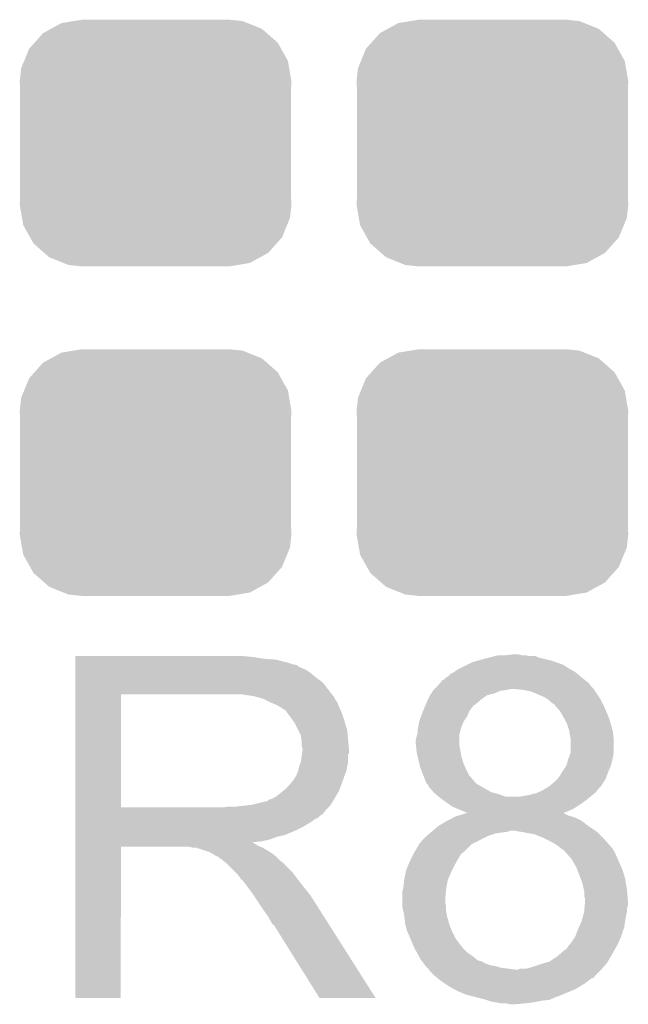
# Model space of a CAD drawing. Extents: x -1.3 to 24.2, y -3.9 to 39.2.
# Tile 41 of 53: x 7.6 to 9.3, y 29.5 to 32.4. Entities that reach past the tile are written whole.
import ezdxf

# ---------------------------------------------------------------- set-up
doc = ezdxf.new("R2010")
doc.units = 0
doc.layers.get('0').update_dxf_attribs({"linetype": 'CONTINUOUS'})
doc.layers.add('SMART_DOF_6_CLICK_V100_GTO', color=14, linetype='CONTINUOUS')
doc.layers.add('SMART_DOF_6_CLICK_V100_GTS', color=12, linetype='CONTINUOUS')

# ---------------------------------------------------------------- blocks, each defined once
blk = doc.blocks.new('CUSTOM_72')
for points in [[(-0.298526, 0.325596), (-0.268438, 0.342124), (0.30335, 0.325596), (0.2622, 0.342124)], [(-0.268438, 0.342124), (-0.233628, 0.347838), (0.2622, 0.342124), (0.247972, 0.347838)], [(-0.233628, 0.347838), (-0.20955, 0.35179), (0.247972, 0.347838), (0.20955, 0.35179)], [(-0.34504, 0.286174), (-0.320744, 0.31339), (0.348152, 0.286174), (0.317222, 0.31339)], [(-0.320744, 0.31339), (-0.298526, 0.325596), (0.317222, 0.31339), (0.30335, 0.325596)], [(-0.360486, 0.26887), (-0.34504, 0.286174), (0.357822, 0.26887), (0.348152, 0.286174)], [(-0.37475, 0.234078), (-0.360486, 0.26887), (0.377262, 0.234078), (0.357822, 0.26887)], [(-0.383124, 0.213652), (-0.37475, 0.234078), (0.380766, 0.213652), (0.377262, 0.234078)], [(-0.38735, 0.17526), (-0.383124, 0.213652), (0.38735, 0.17526), (0.380766, 0.213652)], [(-0.38608, 0.154124), (-0.38735, 0.17526), (0.38608, 0.154124), (0.38735, 0.17526)], [(-0.38608, -0.154124), (-0.38608, 0.154124), (0.38608, -0.154124), (0.38608, 0.154124)], [(-0.38735, -0.17526), (-0.38608, -0.154124), (0.38735, -0.17526), (0.38608, -0.154124)], [(-0.380764, -0.213652), (-0.38735, -0.17526), (0.383124, -0.213652), (0.38735, -0.17526)], [(-0.377262, -0.234078), (-0.380764, -0.213652), (0.374748, -0.234078), (0.383124, -0.213652)], [(-0.35782, -0.26887), (-0.377262, -0.234078), (0.360486, -0.26887), (0.374748, -0.234078)], [(-0.348152, -0.286174), (-0.35782, -0.26887), (0.345038, -0.286174), (0.360486, -0.26887)], [(-0.31722, -0.31339), (-0.348152, -0.286174), (0.320744, -0.31339), (0.345038, -0.286174)], [(-0.30335, -0.325596), (-0.31722, -0.31339), (0.298524, -0.325596), (0.320744, -0.31339)], [(-0.262198, -0.342124), (-0.30335, -0.325596), (0.268438, -0.342124), (0.298524, -0.325596)], [(-0.247972, -0.347838), (-0.262198, -0.342124), (0.233626, -0.347838), (0.268438, -0.342124)], [(-0.20955, -0.35179), (-0.247972, -0.347838), (0.20955, -0.35179), (0.233626, -0.347838)]]:
    blk.add_solid(points)

msp = doc.modelspace()

# ---------------------------------------------------------------- linework, layer by layer
at = {"layer": 'SMART_DOF_6_CLICK_V100_GTO'}
for points in [[(7.721622, 30.53842), (7.721624, 30.54096), (8.22706, 30.53842), (8.19912, 30.54096)], [(7.721622, 30.53334), (7.721622, 30.53842), (8.257538, 30.53334), (8.22706, 30.53842)], [(7.721622, 30.5308), (7.721622, 30.53334), (8.2931, 30.5308), (8.257538, 30.53334)], [(7.721622, 30.52318), (7.721622, 30.5308), (8.323578, 30.52318), (8.2931, 30.5308)], [(7.721622, 30.5181), (7.721622, 30.52318), (8.338822, 30.5181), (8.323578, 30.52318)], [(8.836654, 30.515558), (8.851902, 30.523182), (9.113522, 30.515558), (9.092174, 30.523182)], [(8.851902, 30.523182), (8.86967, 30.528258), (9.092174, 30.523182), (9.07796, 30.528258)], [(8.86967, 30.528258), (8.88746, 30.53334), (9.07796, 30.528258), (9.055946, 30.53334)], [(8.88746, 30.53334), (8.89762, 30.53588), (9.055946, 30.53334), (9.044942, 30.53588)], [(8.89762, 30.53588), (8.917932, 30.540958), (9.044942, 30.53588), (9.032244, 30.540958)], [(8.917932, 30.540958), (8.91794, 30.54096), (9.032244, 30.540958), (9.017002, 30.54096)], [(8.91794, 30.54096), (8.928102, 30.5435), (9.017002, 30.54096), (9.004302, 30.5435)], [(8.94842, 30.5435), (8.971282, 30.54604), (8.994142, 30.5435), (8.983982, 30.54604)], [(7.721622, 30.51556), (7.721622, 30.5181), (8.351522, 30.51556), (8.338822, 30.5181)], [(7.721622, 30.515536), (7.721622, 30.51556), (8.35406, 30.515536), (8.351522, 30.51556)], [(7.721622, 30.513014), (7.721622, 30.515536), (8.354076, 30.513014), (8.35406, 30.515536)], [(7.721622, 30.50794), (7.721622, 30.513014), (8.36422, 30.50794), (8.354076, 30.513014)], [(7.721622, 30.502858), (7.721622, 30.50794), (8.376922, 30.502858), (8.36422, 30.50794)], [(7.721622, 30.4927), (7.721622, 30.502858), (8.39216, 30.4927), (8.376922, 30.502858)], [(8.790944, 30.490162), (8.801094, 30.49524), (9.152632, 30.490162), (9.146536, 30.49524)], [(8.801094, 30.49524), (8.801098, 30.495242), (9.146536, 30.49524), (9.146534, 30.495242)], [(8.801098, 30.495242), (8.811262, 30.50286), (9.146534, 30.495242), (9.133206, 30.50286)], [(8.811262, 30.50286), (8.816344, 30.505402), (9.133206, 30.50286), (9.128758, 30.505402)], [(8.816344, 30.505402), (8.836654, 30.515558), (9.128758, 30.505402), (9.113522, 30.515558)], [(7.721622, 30.48), (7.721622, 30.4927), (8.4074, 30.48), (8.39216, 30.4927)], [(7.721622, 30.464758), (7.721622, 30.48), (8.427722, 30.464758), (8.4074, 30.48)], [(8.761728, 30.464756), (8.763844, 30.467294), (9.184638, 30.464756), (9.179576, 30.467294)], [(8.763844, 30.467294), (8.765948, 30.469816), (9.179576, 30.467294), (9.17956, 30.469816)], [(8.765948, 30.469816), (8.765968, 30.46984), (9.17956, 30.469816), (9.177024, 30.46984)], [(8.765968, 30.46984), (8.768086, 30.47238), (9.177024, 30.46984), (9.173976, 30.47238)], [(8.768086, 30.47238), (8.770626, 30.472386), (9.173976, 30.47238), (9.173968, 30.472386)], [(8.770626, 30.472386), (8.778244, 30.480002), (9.173968, 30.472386), (9.164828, 30.480002)], [(8.778244, 30.480002), (8.783318, 30.482542), (9.164828, 30.480002), (9.161778, 30.482542)], [(8.783318, 30.482542), (8.790944, 30.490162), (9.161778, 30.482542), (9.152632, 30.490162)], [(7.72162, 30.44444), (7.721622, 30.464758), (8.44296, 30.44444), (8.427722, 30.464758)], [(7.72162, 30.43174), (7.72162, 30.44444), (8.452838, 30.43174), (8.44296, 30.44444)], [(8.735908, 30.434282), (8.740986, 30.4419), (8.915402, 30.434282), (8.933184, 30.4419)], [(8.740986, 30.4419), (8.74268, 30.44444), (8.933184, 30.4419), (8.950958, 30.44444)], [(8.74268, 30.44444), (8.742682, 30.444442), (8.950958, 30.44444), (8.950968, 30.444442)], [(8.742682, 30.444442), (8.74522, 30.44698), (8.950968, 30.444442), (8.963662, 30.44698)], [(8.74522, 30.44698), (8.74776, 30.44952), (9.199034, 30.44698), (9.19734, 30.44952)], [(8.74776, 30.44952), (8.755378, 30.457138), (9.19734, 30.44952), (9.189722, 30.457138)], [(8.755378, 30.457138), (8.75538, 30.45714), (9.189722, 30.457138), (9.189722, 30.45714)], [(8.75538, 30.45714), (8.761728, 30.464756), (9.189722, 30.45714), (9.184638, 30.464756)], [(8.99922, 30.44444), (8.97382, 30.44698), (9.200728, 30.44444), (9.199034, 30.44698)], [(9.022082, 30.439358), (8.99922, 30.44444), (9.204116, 30.439358), (9.200728, 30.44444)], [(9.05764, 30.42412), (9.022082, 30.439358), (9.214274, 30.42412), (9.204116, 30.439358)], [(7.721612, 30.109182), (7.72162, 30.43172), (7.85114, 30.109182), (7.851142, 30.43172)], [(7.72162, 30.43172), (7.72162, 30.43174), (7.851142, 30.43172), (8.15848, 30.43174)], [(8.229602, 30.42666), (8.196582, 30.43174), (8.456788, 30.42666), (8.452838, 30.43174)], [(8.248236, 30.421578), (8.229602, 30.42666), (8.46074, 30.421578), (8.456788, 30.42666)], [(8.25754, 30.41904), (8.248236, 30.421578), (8.460744, 30.41904), (8.46074, 30.421578)], [(8.257552, 30.419034), (8.25754, 30.41904), (8.460744, 30.419034), (8.460744, 30.41904)], [(8.277856, 30.408882), (8.257552, 30.419034), (8.46836, 30.408882), (8.460744, 30.419034)], [(8.71961, 30.401264), (8.7249, 30.41396), (8.859526, 30.401264), (8.874334, 30.41396)], [(8.7249, 30.41396), (8.72617, 30.4165), (8.874334, 30.41396), (8.877298, 30.4165)], [(8.72617, 30.4165), (8.732522, 30.429202), (8.877298, 30.4165), (8.895082, 30.429202)], [(8.732522, 30.429202), (8.735908, 30.434282), (8.895082, 30.429202), (8.915402, 30.434282)], [(9.06611, 30.419038), (9.05764, 30.42412), (9.21766, 30.419038), (9.214274, 30.42412)], [(9.070342, 30.416498), (9.06611, 30.419038), (9.218932, 30.416498), (9.21766, 30.419038)], [(9.07796, 30.40888), (9.070342, 30.416498), (9.22274, 30.40888), (9.218932, 30.416498)], [(8.27786, 30.40888), (8.277856, 30.408882), (8.468362, 30.40888), (8.46836, 30.408882)], [(8.29564, 30.40126), (8.27786, 30.40888), (8.47141, 30.40126), (8.468362, 30.40888)], [(8.30411, 30.39618), (8.29564, 30.40126), (8.47344, 30.39618), (8.47141, 30.40126)], [(8.30834, 30.393642), (8.30411, 30.39618), (8.474528, 30.393642), (8.47344, 30.39618)], [(8.315964, 30.38856), (8.30834, 30.393642), (8.476706, 30.38856), (8.474528, 30.393642)], [(8.318504, 30.388552), (8.315964, 30.38856), (8.47671, 30.388552), (8.476706, 30.38856)], [(8.32612, 30.3784), (8.318504, 30.388552), (8.48106, 30.3784), (8.47671, 30.388552)], [(8.707582, 30.37078), (8.7122, 30.383478), (8.8392, 30.37078), (8.84428, 30.383478)], [(8.7122, 30.383482), (8.716432, 30.39364), (8.844282, 30.383482), (8.8519, 30.39364)], [(8.7122, 30.383478), (8.7122, 30.383482), (8.84428, 30.383478), (8.844282, 30.383482)], [(8.716432, 30.39364), (8.719608, 30.40126), (8.8519, 30.39364), (8.85699, 30.40126)], [(8.719608, 30.40126), (8.71961, 30.401264), (8.85699, 30.40126), (8.859526, 30.401264)], [(9.085582, 30.403798), (9.07796, 30.40888), (9.225282, 30.403798), (9.22274, 30.40888)], [(9.08812, 30.40126), (9.085582, 30.403798), (9.22655, 30.40126), (9.225282, 30.403798)], [(9.094652, 30.39364), (9.08812, 30.40126), (9.23036, 30.39364), (9.22655, 30.40126)], [(9.103362, 30.383478), (9.094652, 30.39364), (9.234596, 30.383478), (9.23036, 30.39364)], [(9.11352, 30.3657), (9.103362, 30.383478), (9.242004, 30.3657), (9.234596, 30.383478)], [(8.33374, 30.36824), (8.32612, 30.3784), (8.484448, 30.36824), (8.48106, 30.3784)], [(8.342812, 30.35554), (8.33374, 30.36824), (8.48868, 30.35554), (8.484448, 30.36824)], [(8.34644, 30.350458), (8.342812, 30.35554), (8.490206, 30.350458), (8.48868, 30.35554)], [(8.698484, 30.337762), (8.702042, 30.35554), (8.821422, 30.337762), (8.82904, 30.35554)], [(8.702042, 30.355542), (8.707582, 30.37078), (8.829042, 30.355542), (8.8392, 30.37078)], [(8.702042, 30.35554), (8.702042, 30.355542), (8.82904, 30.35554), (8.829042, 30.355542)], [(9.11479, 30.36316), (9.11352, 30.3657), (9.243062, 30.36316), (9.242004, 30.3657)], [(9.12368, 30.345378), (9.11479, 30.36316), (9.248142, 30.345378), (9.243062, 30.36316)], [(8.3566, 30.330138), (8.34644, 30.350458), (8.4963, 30.330138), (8.490206, 30.350458)], [(8.36422, 30.314896), (8.3566, 30.330138), (8.497826, 30.314896), (8.4963, 30.330138)], [(8.69696, 30.330142), (8.698484, 30.337762), (8.819516, 30.330142), (8.821422, 30.337762)], [(8.69696, 30.319984), (8.69696, 30.330142), (8.816974, 30.319984), (8.819516, 30.330142)], [(9.12876, 30.33014), (9.12368, 30.345378), (9.252494, 30.33014), (9.248142, 30.345378)], [(9.129184, 30.327598), (9.12876, 30.33014), (9.25322, 30.327598), (9.252494, 30.33014)], [(9.1313, 30.3149), (9.129184, 30.327598), (9.254808, 30.3149), (9.25322, 30.327598)], [(8.365672, 30.30474), (8.36422, 30.314896), (8.49884, 30.30474), (8.497826, 30.314896)], [(8.36676, 30.297118), (8.365672, 30.30474), (8.499476, 30.297118), (8.49884, 30.30474)], [(8.69188, 30.302202), (8.69442, 30.312358), (8.81634, 30.302202), (8.81634, 30.312358)], [(8.69188, 30.292038), (8.69188, 30.302202), (8.81634, 30.292038), (8.81634, 30.302202)], [(8.69442, 30.312358), (8.696112, 30.317442), (8.81634, 30.312358), (8.81634, 30.317442)], [(8.696112, 30.317442), (8.69696, 30.319984), (8.81634, 30.317442), (8.816974, 30.319984)], [(9.132826, 30.307278), (9.1313, 30.3149), (9.25576, 30.307278), (9.254808, 30.3149)], [(9.13384, 30.302198), (9.132826, 30.307278), (9.25576, 30.302198), (9.25576, 30.307278)], [(9.133838, 30.266636), (9.13384, 30.302198), (9.25576, 30.266636), (9.25576, 30.302198)], [(8.366762, 30.284418), (8.36676, 30.297118), (8.500534, 30.284418), (8.499476, 30.297118)], [(8.3693, 30.276796), (8.366762, 30.284418), (8.50117, 30.276796), (8.500534, 30.284418)], [(8.367846, 30.264096), (8.3693, 30.27426), (8.501378, 30.264096), (8.501378, 30.27426)], [(8.3693, 30.274262), (8.3693, 30.276796), (8.50138, 30.274262), (8.50117, 30.276796)], [(8.3693, 30.27426), (8.3693, 30.274262), (8.501378, 30.27426), (8.50138, 30.274262)], [(8.692642, 30.284422), (8.69188, 30.292038), (8.81634, 30.284422), (8.81634, 30.292038)], [(8.693914, 30.27172), (8.692642, 30.284422), (8.81888, 30.27172), (8.81634, 30.284422)], [(8.69442, 30.266642), (8.693914, 30.27172), (8.819728, 30.266642), (8.81888, 30.27172)], [(8.364218, 30.238698), (8.36712, 30.259016), (8.49884, 30.238698), (8.49884, 30.259016)], [(8.36712, 30.259016), (8.367846, 30.264096), (8.49884, 30.259016), (8.501378, 30.264096)], [(8.69668, 30.25648), (8.69442, 30.266642), (8.82142, 30.25648), (8.819728, 30.266642)], [(8.6995, 30.24378), (8.69668, 30.25648), (8.825048, 30.24378), (8.82142, 30.25648)], [(8.700772, 30.2387), (8.6995, 30.24378), (8.826498, 30.2387), (8.825048, 30.24378)], [(9.121138, 30.228538), (9.126222, 30.246322), (9.248138, 30.228538), (9.252584, 30.246322)], [(9.126222, 30.246322), (9.127172, 30.24886), (9.252584, 30.246322), (9.25322, 30.24886)], [(9.127172, 30.24886), (9.132886, 30.264098), (9.25322, 30.24886), (9.25576, 30.264098)], [(9.132886, 30.264098), (9.133838, 30.266636), (9.25576, 30.264098), (9.25576, 30.266636)], [(8.356598, 30.2133), (8.35914, 30.225998), (8.493758, 30.2133), (8.496298, 30.225998)], [(8.35914, 30.225998), (8.364218, 30.238698), (8.496298, 30.225998), (8.49884, 30.238698)], [(8.70458, 30.223462), (8.700772, 30.2387), (8.833032, 30.223462), (8.826498, 30.2387)], [(8.705534, 30.22092), (8.70458, 30.223462), (8.83412, 30.22092), (8.833032, 30.223462)], [(8.7122, 30.20314), (8.705534, 30.22092), (8.84301, 30.20314), (8.83412, 30.22092)], [(9.11098, 30.213302), (9.121138, 30.228536), (9.241608, 30.213302), (9.248136, 30.228536)], [(9.121138, 30.228536), (9.121138, 30.228538), (9.248136, 30.228536), (9.248138, 30.228538)], [(8.341358, 30.185358), (8.343898, 30.1879), (8.483598, 30.185358), (8.484522, 30.1879)], [(8.343898, 30.1879), (8.34644, 30.192978), (8.484522, 30.1879), (8.486368, 30.192978)], [(8.34644, 30.192978), (8.351518, 30.200598), (8.486368, 30.192978), (8.489138, 30.200598)], [(8.351518, 30.200598), (8.356598, 30.213298), (8.489138, 30.200598), (8.493756, 30.213298)], [(8.356598, 30.213298), (8.356598, 30.2133), (8.493756, 30.213298), (8.493758, 30.2133)], [(8.713216, 30.200604), (8.7122, 30.20314), (8.844278, 30.200604), (8.84301, 30.20314)], [(8.72033, 30.18282), (8.713216, 30.200604), (8.85952, 30.18282), (8.844278, 30.200604)], [(9.08812, 30.18282), (9.095736, 30.190438), (9.228136, 30.18282), (9.232898, 30.190438)], [(9.095736, 30.190438), (9.095738, 30.19044), (9.232898, 30.190438), (9.232898, 30.19044)], [(9.095738, 30.19044), (9.10336, 30.2006), (9.232898, 30.19044), (9.236708, 30.2006)], [(9.10336, 30.2006), (9.109454, 30.21076), (9.236708, 30.2006), (9.24052, 30.21076)], [(9.109454, 30.21076), (9.11098, 30.213302), (9.24052, 30.21076), (9.241608, 30.213302)], [(8.315322, 30.157418), (8.318498, 30.159958), (8.47344, 30.157418), (8.474362, 30.159958)], [(8.318498, 30.159958), (8.3312, 30.17266), (8.474362, 30.159958), (8.47898, 30.17266)], [(8.3312, 30.17266), (8.341358, 30.185358), (8.47898, 30.17266), (8.483598, 30.185358)], [(8.72236, 30.177744), (8.72033, 30.18282), (8.864598, 30.177744), (8.85952, 30.18282)], [(8.7249, 30.175202), (8.72236, 30.177744), (8.86714, 30.175202), (8.864598, 30.177744)], [(8.727434, 30.172666), (8.7249, 30.175202), (8.872212, 30.172666), (8.86714, 30.175202)], [(8.72744, 30.170124), (8.727434, 30.172666), (8.877294, 30.170124), (8.872212, 30.172666)], [(8.727444, 30.17012), (8.72744, 30.170124), (8.8773, 30.17012), (8.877294, 30.170124)], [(8.733974, 30.1625), (8.727444, 30.17012), (8.89, 30.1625), (8.8773, 30.17012)], [(8.742678, 30.15234), (8.733974, 30.1625), (8.907778, 30.15234), (8.89, 30.1625)], [(9.05256, 30.15742), (9.060684, 30.162498), (9.20877, 30.15742), (9.21258, 30.162498)], [(9.060684, 30.162498), (9.072874, 30.170118), (9.21258, 30.162498), (9.220198, 30.170118)], [(9.072874, 30.170118), (9.072878, 30.17012), (9.220198, 30.170118), (9.220198, 30.17012)], [(9.072878, 30.17012), (9.08812, 30.18282), (9.220198, 30.17012), (9.228136, 30.18282)], [(8.267696, 30.12694), (8.275316, 30.132018), (8.455662, 30.12694), (8.458624, 30.132018)], [(8.275316, 30.132018), (8.282938, 30.13456), (8.458624, 30.132018), (8.460106, 30.13456)], [(8.282938, 30.13456), (8.293098, 30.139638), (8.460106, 30.13456), (8.463068, 30.139638)], [(8.293098, 30.139638), (8.315322, 30.157418), (8.463068, 30.139638), (8.47344, 30.157418)], [(8.748606, 30.14726), (8.742678, 30.15234), (8.928098, 30.14726), (8.907778, 30.15234)], [(8.757494, 30.139642), (8.748606, 30.14726), (8.948416, 30.139642), (8.928098, 30.14726)], [(8.757498, 30.13964), (8.757494, 30.139642), (8.986518, 30.13964), (8.948416, 30.139642)], [(8.76046, 30.1371), (8.757498, 30.13964), (9.186164, 30.1371), (9.189212, 30.13964)], [(8.77113, 30.12948), (8.76046, 30.1371), (9.17702, 30.12948), (9.186164, 30.1371)], [(8.986518, 30.13964), (8.99922, 30.14218), (9.189212, 30.13964), (9.19226, 30.14218)], [(8.99922, 30.14218), (9.01446, 30.14472), (9.19226, 30.14218), (9.195434, 30.14472)], [(9.01446, 30.14472), (9.034778, 30.1498), (9.195434, 30.14472), (9.201784, 30.1498)], [(9.034778, 30.1498), (9.0407, 30.152338), (9.201784, 30.1498), (9.204958, 30.152338)], [(9.0407, 30.152338), (9.05256, 30.15742), (9.204958, 30.152338), (9.20877, 30.15742)], [(7.721612, 30.10916), (7.721612, 30.109182), (8.140698, 30.10916), (7.85114, 30.109182)], [(7.721612, 30.098996), (7.721612, 30.10916), (8.4328, 30.098996), (8.44296, 30.10916)], [(8.140698, 30.10916), (8.158464, 30.111698), (8.44296, 30.10916), (8.445498, 30.111698)], [(8.158464, 30.111698), (8.15848, 30.1117), (8.445498, 30.111698), (8.445498, 30.1117)], [(8.178798, 30.1117), (8.224518, 30.11678), (8.445498, 30.1117), (8.448886, 30.11678)], [(8.224518, 30.11678), (8.265158, 30.12694), (8.448886, 30.11678), (8.455662, 30.12694)], [(8.78891, 30.11678), (8.77113, 30.12948), (9.15924, 30.11678), (9.17702, 30.12948)], [(8.796018, 30.111702), (8.78891, 30.11678), (9.151114, 30.111702), (9.15924, 30.11678)], [(8.8138, 30.10408), (8.796018, 30.111702), (9.138922, 30.10408), (9.151114, 30.111702)], [(8.8265, 30.099), (8.8138, 30.10408), (9.126266, 30.099), (9.138922, 30.10408)], [(7.721612, 30.09646), (7.721612, 30.098996), (8.432776, 30.09646), (8.4328, 30.098996)], [(7.721612, 30.096444), (7.721612, 30.09646), (8.430254, 30.096444), (8.432776, 30.09646)], [(7.721612, 30.091382), (7.721612, 30.096444), (8.427716, 30.091382), (8.430254, 30.096444)], [(7.721612, 30.086298), (7.721612, 30.091382), (8.420098, 30.086298), (8.427716, 30.091382)], [(7.721612, 30.081218), (7.721612, 30.086298), (8.415016, 30.081218), (8.420098, 30.086298)], [(7.721612, 30.076138), (7.721612, 30.081218), (8.404862, 30.076138), (8.415016, 30.081218)], [(7.721612, 30.068518), (7.721612, 30.076138), (8.394698, 30.068518), (8.404862, 30.076138)], [(8.78078, 30.07106), (8.801098, 30.08122), (9.164316, 30.07106), (9.144, 30.08122)], [(8.801098, 30.08122), (8.806182, 30.083762), (9.144, 30.08122), (9.135102, 30.083762)], [(8.806182, 30.083762), (8.814384, 30.086298), (9.135102, 30.083762), (9.126222, 30.086298)], [(8.814384, 30.086298), (8.830814, 30.091378), (9.126222, 30.086298), (9.116064, 30.091378)], [(8.836656, 30.093922), (8.8265, 30.099), (9.113614, 30.093922), (9.126266, 30.099)], [(8.830814, 30.091378), (8.838952, 30.093894), (9.116064, 30.091378), (9.113546, 30.093894)], [(8.839038, 30.09392), (8.836656, 30.093922), (9.11361, 30.09392), (9.113614, 30.093922)], [(8.838952, 30.093894), (8.839038, 30.09392), (9.113546, 30.093894), (9.11361, 30.09392)], [(7.72161, 30.05328), (7.721612, 30.068518), (8.3693, 30.05328), (8.394698, 30.068518)], [(7.72161, 30.04566), (7.72161, 30.05328), (8.35406, 30.04566), (8.3693, 30.05328)], [(7.72161, 30.03042), (7.72161, 30.04566), (8.318498, 30.03042), (8.35406, 30.04566)], [(8.740562, 30.04312), (8.755378, 30.05582), (9.20369, 30.04312), (9.18464, 30.05582)], [(8.755378, 30.05582), (8.755382, 30.055822), (9.18464, 30.05582), (9.184638, 30.055822)], [(8.755382, 30.055822), (8.780776, 30.071058), (9.184638, 30.055822), (9.164318, 30.071058)], [(8.780776, 30.071058), (8.78078, 30.07106), (9.164318, 30.071058), (9.164316, 30.07106)], [(7.72161, 30.025338), (7.72161, 30.03042), (8.295638, 30.025338), (8.318498, 30.03042)], [(7.72161, 30.01772), (7.72161, 30.025338), (8.275318, 30.01772), (8.295638, 30.025338)], [(7.72161, 30.01264), (7.72161, 30.01772), (8.252458, 30.01264), (8.275318, 30.01772)], [(8.709662, 30.015182), (8.71982, 30.02534), (8.872224, 30.015182), (8.89254, 30.02534)], [(8.71982, 30.02534), (8.722782, 30.02788), (8.89254, 30.02534), (8.897622, 30.02788)], [(8.722782, 30.02788), (8.731672, 30.0355), (8.897622, 30.02788), (8.920482, 30.0355)], [(8.731672, 30.0355), (8.734636, 30.03804), (8.920482, 30.0355), (8.9408, 30.03804)], [(8.734636, 30.03804), (8.737602, 30.040582), (8.9408, 30.03804), (8.956042, 30.040582)], [(8.737602, 30.040582), (8.740562, 30.04312), (8.956042, 30.040582), (8.961124, 30.04312)], [(8.986534, 30.040578), (8.971282, 30.04312), (9.207502, 30.040578), (9.20369, 30.04312)], [(9.00176, 30.03804), (8.986534, 30.040578), (9.21004, 30.03804), (9.207502, 30.040578)], [(9.029702, 30.032958), (9.00176, 30.03804), (9.215122, 30.032958), (9.21004, 30.03804)], [(9.0551, 30.0228), (9.029702, 30.032958), (9.22528, 30.0228), (9.215122, 30.032958)], [(9.06018, 30.02026), (9.0551, 30.0228), (9.22782, 30.02026), (9.22528, 30.0228)], [(9.075418, 30.01264), (9.06018, 30.02026), (9.234594, 30.01264), (9.22782, 30.02026)], [(7.7216, 29.565624), (7.72161, 29.997376), (7.851116, 29.565624), (7.85114, 29.997376)], [(7.72161, 30.010062), (7.72161, 30.01264), (8.227094, 30.010062), (8.252458, 30.01264)], [(7.72161, 30.007558), (7.72161, 30.010062), (8.229604, 30.007558), (8.227094, 30.010062)], [(7.72161, 30.005018), (7.72161, 30.007558), (8.234682, 30.005018), (8.229604, 30.007558)], [(7.72161, 29.99994), (7.72161, 30.005018), (8.242298, 29.99994), (8.234682, 30.005018)], [(7.72161, 29.9974), (7.72161, 29.99994), (8.24865, 29.9974), (8.242298, 29.99994)], [(7.72161, 29.997376), (7.72161, 29.9974), (7.85114, 29.997376), (8.044178, 29.9974)], [(8.054338, 29.99486), (8.044178, 29.9974), (8.255002, 29.99486), (8.24865, 29.9974)], [(8.069574, 29.992326), (8.067036, 29.99486), (8.259226, 29.992326), (8.255002, 29.99486)], [(8.072116, 29.99232), (8.069574, 29.992326), (8.259236, 29.99232), (8.259226, 29.992326)], [(8.102598, 29.98216), (8.072116, 29.99232), (8.276168, 29.98216), (8.259236, 29.99232)], [(8.688326, 29.982162), (8.70204, 30.005022), (8.829042, 29.982162), (8.851904, 30.005022)], [(8.70204, 30.005022), (8.702064, 30.00756), (8.851904, 30.005022), (8.85698, 30.00756)], [(8.702064, 30.00756), (8.704582, 30.007568), (8.85698, 30.00756), (8.856996, 30.007568)], [(8.704582, 30.007568), (8.709662, 30.015182), (8.856996, 30.007568), (8.872224, 30.015182)], [(9.093198, 30.00248), (9.075418, 30.01264), (9.243626, 30.00248), (9.234594, 30.01264)], [(9.09955, 29.9974), (9.093198, 30.00248), (9.24814, 29.9974), (9.243626, 30.00248)], [(9.102726, 29.99486), (9.09955, 29.9974), (9.25068, 29.99486), (9.24814, 29.9974)], [(9.1059, 29.99232), (9.102726, 29.99486), (9.252374, 29.99232), (9.25068, 29.99486)], [(9.113522, 29.987238), (9.1059, 29.99232), (9.25576, 29.987238), (9.252374, 29.99232)], [(8.107678, 29.97962), (8.102598, 29.98216), (8.2804, 29.97962), (8.276168, 29.98216)], [(8.112758, 29.97708), (8.107678, 29.97962), (8.283576, 29.97708), (8.2804, 29.97962)], [(8.120378, 29.972002), (8.112758, 29.97708), (8.289924, 29.972002), (8.283576, 29.97708)], [(8.125456, 29.969462), (8.120378, 29.972002), (8.293098, 29.969462), (8.289924, 29.972002)], [(8.127996, 29.96946), (8.125456, 29.969462), (8.2931, 29.96946), (8.293098, 29.969462)], [(8.13054, 29.966922), (8.127996, 29.96946), (8.295638, 29.966922), (8.2931, 29.96946)], [(8.1407, 29.9593), (8.13054, 29.966922), (8.30326, 29.9593), (8.295638, 29.966922)], [(8.6741, 29.95422), (8.67918, 29.96438), (8.807994, 29.95422), (8.8138, 29.96438)], [(8.67918, 29.96438), (8.68553, 29.977082), (8.8138, 29.96438), (8.821422, 29.977082)], [(8.68553, 29.977082), (8.6868, 29.979618), (8.821422, 29.977082), (8.825226, 29.979618)], [(8.6868, 29.979618), (8.688326, 29.982162), (8.825226, 29.979618), (8.829042, 29.982162)], [(9.11606, 29.9847), (9.113522, 29.987238), (9.25703, 29.9847), (9.25576, 29.987238)], [(9.12735, 29.972), (9.11606, 29.9847), (9.26338, 29.972), (9.25703, 29.9847)], [(9.136382, 29.961838), (9.12735, 29.972), (9.267736, 29.961838), (9.26338, 29.972)], [(9.140614, 29.95422), (9.136382, 29.961838), (9.271, 29.95422), (9.267736, 29.961838)], [(8.143876, 29.95676), (8.1407, 29.9593), (8.3058, 29.95676), (8.30326, 29.9593)], [(8.150228, 29.951678), (8.143876, 29.95676), (8.313422, 29.951678), (8.3058, 29.95676)], [(8.153398, 29.949142), (8.150228, 29.951678), (8.315958, 29.949142), (8.313422, 29.951678)], [(8.176262, 29.926278), (8.153398, 29.949142), (8.33882, 29.926278), (8.315958, 29.949142)], [(8.663942, 29.928822), (8.67105, 29.946598), (8.79475, 29.928822), (8.80364, 29.946598)], [(8.67105, 29.946598), (8.6741, 29.95422), (8.80364, 29.946598), (8.807994, 29.95422)], [(9.14908, 29.93898), (9.140614, 29.95422), (9.277776, 29.93898), (9.271, 29.95422)], [(9.152128, 29.93136), (9.14908, 29.93898), (9.281162, 29.93136), (9.277776, 29.93898)], [(8.183878, 29.91866), (8.176262, 29.926278), (8.344536, 29.91866), (8.33882, 29.926278)], [(8.191498, 29.908498), (8.183878, 29.91866), (8.352158, 29.908498), (8.344536, 29.91866)], [(8.19277, 29.90596), (8.191498, 29.908498), (8.35406, 29.90596), (8.352158, 29.908498)], [(8.194034, 29.903436), (8.19277, 29.90596), (8.356024, 29.903436), (8.35406, 29.90596)], [(8.65886, 29.903422), (8.663432, 29.92628), (8.783322, 29.903422), (8.79348, 29.92628)], [(8.663432, 29.92628), (8.663942, 29.928822), (8.79348, 29.92628), (8.79475, 29.928822)], [(9.15924, 29.91358), (9.152128, 29.93136), (9.286496, 29.91358), (9.281162, 29.93136)], [(9.162098, 29.90596), (9.15924, 29.91358), (9.28878, 29.90596), (9.286496, 29.91358)], [(9.16686, 29.893258), (9.162098, 29.90596), (9.290898, 29.893258), (9.28878, 29.90596)], [(8.19657, 29.90342), (8.194034, 29.903436), (8.356036, 29.90342), (8.356024, 29.903436)], [(8.211816, 29.8831), (8.19657, 29.90342), (8.37184, 29.8831), (8.356036, 29.90342)], [(8.22706, 29.86278), (8.211816, 29.8831), (8.388096, 29.86278), (8.37184, 29.8831)], [(8.655048, 29.87548), (8.65632, 29.880562), (8.77824, 29.87548), (8.779164, 29.880562)], [(8.65632, 29.880562), (8.65886, 29.903418), (8.779164, 29.880562), (8.78332, 29.903418)], [(8.65886, 29.903418), (8.65886, 29.903422), (8.78332, 29.903418), (8.783322, 29.903422)], [(9.170812, 29.875482), (9.16686, 29.893258), (9.29386, 29.875482), (9.290898, 29.893258)], [(8.230448, 29.857698), (8.22706, 29.86278), (8.39216, 29.857698), (8.388096, 29.86278)], [(8.249074, 29.82976), (8.230448, 29.857698), (8.40994, 29.82976), (8.39216, 29.857698)], [(8.65378, 29.870402), (8.655048, 29.87548), (8.777816, 29.870402), (8.77824, 29.87548)], [(8.65378, 29.845), (8.65378, 29.870402), (8.7757, 29.845), (8.777816, 29.870402)], [(9.17194, 29.870398), (9.170812, 29.875482), (9.294252, 29.870398), (9.29386, 29.875482)], [(9.171942, 29.855156), (9.17194, 29.870398), (9.295424, 29.855156), (9.294252, 29.870398)], [(9.17448, 29.850076), (9.171942, 29.855156), (9.295816, 29.850076), (9.295424, 29.855156)], [(9.17448, 29.842462), (9.17448, 29.850076), (9.2964, 29.842462), (9.295816, 29.850076)], [(8.25754, 29.81706), (8.249074, 29.82976), (8.417998, 29.81706), (8.40994, 29.82976)], [(8.65378, 29.837382), (8.65378, 29.845), (8.7757, 29.837382), (8.7757, 29.845)], [(8.65378, 29.827222), (8.65378, 29.837382), (8.77824, 29.827222), (8.7757, 29.837382)], [(8.65378, 29.824682), (8.65378, 29.827222), (8.77824, 29.824682), (8.77824, 29.827222)], [(8.656038, 29.814522), (8.65378, 29.824682), (8.77824, 29.814522), (8.77824, 29.824682)], [(9.17194, 29.811978), (9.172786, 29.822136), (9.29386, 29.811978), (9.29386, 29.822136)], [(9.172786, 29.822136), (9.17342, 29.829758), (9.29386, 29.822136), (9.296398, 29.829758)], [(9.17342, 29.829758), (9.17448, 29.84246), (9.296398, 29.829758), (9.296398, 29.84246)], [(9.17448, 29.84246), (9.17448, 29.842462), (9.296398, 29.84246), (9.2964, 29.842462)], [(8.27024, 29.799282), (8.25754, 29.81706), (8.429278, 29.799282), (8.417998, 29.81706)], [(8.2804, 29.781498), (8.27024, 29.799282), (8.44056, 29.781498), (8.429278, 29.799282)], [(8.65886, 29.80182), (8.656038, 29.814522), (8.780358, 29.80182), (8.77824, 29.814522)], [(8.659144, 29.79928), (8.65886, 29.80182), (8.78078, 29.79928), (8.780358, 29.80182)], [(8.661118, 29.7815), (8.659144, 29.79928), (8.78586, 29.7815), (8.78078, 29.79928)], [(9.165012, 29.78658), (9.17194, 29.811978), (9.28878, 29.78658), (9.29386, 29.811978)], [(8.28294, 29.776426), (8.2804, 29.781498), (8.443778, 29.776426), (8.44056, 29.781498)], [(8.288014, 29.77388), (8.28294, 29.776426), (8.445394, 29.77388), (8.443778, 29.776426)], [(8.290562, 29.7688), (8.288014, 29.77388), (8.448616, 29.7688), (8.445394, 29.77388)], [(8.41756, 29.56561), (8.290562, 29.7688), (8.57753, 29.56561), (8.448616, 29.7688)], [(8.6614, 29.778962), (8.661118, 29.7815), (8.786706, 29.778962), (8.78586, 29.7815)], [(8.664576, 29.76626), (8.6614, 29.778962), (8.79094, 29.76626), (8.786706, 29.778962)], [(8.66648, 29.758642), (8.664576, 29.76626), (8.794206, 29.758642), (8.79094, 29.76626)], [(9.15416, 29.76118), (9.157546, 29.768798), (9.283698, 29.76118), (9.286238, 29.768798)], [(9.157546, 29.768798), (9.16432, 29.784038), (9.286238, 29.768798), (9.288416, 29.784038)], [(9.16432, 29.784038), (9.165012, 29.78658), (9.288416, 29.784038), (9.28878, 29.78658)], [(8.670834, 29.748484), (8.66648, 29.758642), (8.798558, 29.748484), (8.794206, 29.758642)], [(8.671924, 29.745942), (8.670834, 29.748484), (8.801096, 29.745942), (8.798558, 29.748484)], [(8.67519, 29.73832), (8.671924, 29.745942), (8.80364, 29.73832), (8.801096, 29.745942)], [(8.678456, 29.7307), (8.67519, 29.73832), (8.80872, 29.7307), (8.80364, 29.73832)], [(9.13638, 29.72562), (9.144846, 29.738322), (9.270636, 29.72562), (9.27608, 29.738322)], [(9.144846, 29.738322), (9.146538, 29.740858), (9.27608, 29.738322), (9.276924, 29.740858)], [(9.146538, 29.740858), (9.15416, 29.76118), (9.276924, 29.740858), (9.283698, 29.76118)], [(8.68281, 29.72054), (8.678456, 29.7307), (8.81634, 29.72054), (8.80872, 29.7307)], [(8.688252, 29.707842), (8.68281, 29.72054), (8.826498, 29.707842), (8.81634, 29.72054)], [(9.121134, 29.705298), (9.12622, 29.71292), (9.25975, 29.705298), (9.264106, 29.71292)], [(9.12622, 29.71292), (9.132314, 29.720538), (9.264106, 29.71292), (9.26846, 29.720538)], [(9.132314, 29.720538), (9.13638, 29.72562), (9.26846, 29.720538), (9.270636, 29.72562)], [(8.68934, 29.705302), (8.688252, 29.707842), (8.829038, 29.705302), (8.826498, 29.707842)], [(8.695436, 29.695142), (8.68934, 29.705302), (8.839198, 29.695142), (8.829038, 29.705302)], [(8.69696, 29.692598), (8.695436, 29.695142), (8.843014, 29.692598), (8.839198, 29.695142)], [(8.70077, 29.68498), (8.69696, 29.692598), (8.85444, 29.68498), (8.843014, 29.692598)], [(8.70458, 29.677362), (8.70077, 29.68498), (8.863584, 29.677362), (8.85444, 29.68498)], [(9.07288, 29.669738), (9.09574, 29.68498), (9.239428, 29.669738), (9.248138, 29.68498)], [(9.09574, 29.68498), (9.11606, 29.70276), (9.248138, 29.68498), (9.2583, 29.70276)], [(9.11606, 29.70276), (9.121134, 29.705298), (9.2583, 29.70276), (9.25975, 29.705298)], [(8.70839, 29.672284), (8.70458, 29.677362), (8.869676, 29.672284), (8.863584, 29.677362)], [(8.708392, 29.67228), (8.70839, 29.672284), (8.872216, 29.67228), (8.869676, 29.672284)], [(8.710298, 29.66974), (8.708392, 29.67228), (8.879838, 29.66974), (8.872216, 29.67228)], [(8.714108, 29.66466), (8.710298, 29.66974), (8.89, 29.66466), (8.879838, 29.66974)], [(8.717916, 29.659582), (8.714108, 29.66466), (8.902698, 29.659582), (8.89, 29.66466)], [(8.71982, 29.657042), (8.717916, 29.659582), (8.91793, 29.657042), (8.902698, 29.659582)], [(8.719822, 29.65704), (8.71982, 29.657042), (8.91794, 29.65704), (8.91793, 29.657042)], [(8.724902, 29.65196), (8.719822, 29.65704), (8.935718, 29.65196), (8.91794, 29.65704)], [(9.006838, 29.64942), (9.02462, 29.6545), (9.222742, 29.64942), (9.227094, 29.6545)], [(9.02462, 29.6545), (9.04748, 29.66212), (9.227094, 29.6545), (9.233624, 29.66212)], [(9.04748, 29.66212), (9.064424, 29.667202), (9.233624, 29.66212), (9.23798, 29.667202)], [(9.064424, 29.667202), (9.07288, 29.669738), (9.23798, 29.667202), (9.239428, 29.669738)], [(8.727438, 29.649422), (8.724902, 29.65196), (8.956024, 29.649422), (8.935718, 29.65196)], [(8.72744, 29.64942), (8.727438, 29.649422), (8.95604, 29.64942), (8.956024, 29.649422)], [(8.729134, 29.64688), (8.72744, 29.64942), (8.97382, 29.64688), (8.95604, 29.64942)], [(8.73252, 29.6418), (8.729134, 29.64688), (9.215122, 29.6418), (9.220202, 29.64688)], [(8.74014, 29.634178), (8.73252, 29.6418), (9.2075, 29.634178), (9.215122, 29.6418)], [(8.74607, 29.629096), (8.74014, 29.634178), (9.202418, 29.629096), (9.2075, 29.634178)], [(8.751992, 29.624022), (8.74607, 29.629096), (9.199872, 29.624022), (9.202418, 29.629096)], [(8.983976, 29.64688), (8.989056, 29.649418), (9.220202, 29.64688), (9.22274, 29.649418)], [(8.989056, 29.649418), (9.006838, 29.64942), (9.22274, 29.649418), (9.222742, 29.64942)], [(8.75496, 29.621478), (8.751992, 29.624022), (9.192258, 29.621478), (9.199872, 29.624022)], [(8.75792, 29.61894), (8.75496, 29.621478), (9.188874, 29.61894), (9.192258, 29.621478)], [(8.775702, 29.60624), (8.75792, 29.61894), (9.17194, 29.60624), (9.188874, 29.61894)], [(8.775706, 29.606238), (8.775702, 29.60624), (9.171938, 29.606238), (9.17194, 29.60624)], [(8.796022, 29.59354), (8.775706, 29.606238), (9.15077, 29.59354), (9.171938, 29.606238)], [(8.801102, 29.591), (8.796022, 29.59354), (9.146538, 29.591), (9.15077, 29.59354)], [(8.81634, 29.58338), (8.801102, 29.591), (9.128758, 29.58338), (9.146538, 29.591)], [(8.834118, 29.575762), (8.81634, 29.58338), (9.110984, 29.575762), (9.128758, 29.58338)], [(8.834126, 29.57576), (8.834118, 29.575762), (9.11098, 29.57576), (9.110984, 29.575762)], [(8.85444, 29.57068), (8.834126, 29.57576), (9.097432, 29.57068), (9.11098, 29.57576)], [(8.863964, 29.56814), (8.85444, 29.57068), (9.09066, 29.56814), (9.097432, 29.57068)], [(8.892534, 29.56052), (8.863964, 29.56814), (9.072876, 29.56052), (9.09066, 29.56814)], [(7.851116, 29.5656), (7.7216, 29.565624), (7.851116, 29.5656), (7.851116, 29.565624)], [(8.577536, 29.5656), (8.57753, 29.56561), (8.577536, 29.5656), (8.41756, 29.56561)], [(8.89254, 29.560518), (8.892534, 29.56052), (9.072858, 29.560518), (9.072876, 29.56052)], [(8.90016, 29.55798), (8.89254, 29.560518), (9.050022, 29.55798), (9.072858, 29.560518)], [(8.907778, 29.555442), (8.90016, 29.55798), (9.03733, 29.555442), (9.050022, 29.55798)], [(8.923024, 29.5529), (8.907778, 29.555442), (9.02462, 29.5529), (9.03733, 29.555442)], [(8.938258, 29.55036), (8.923024, 29.5529), (9.00176, 29.55036), (9.02462, 29.5529)], [(8.961118, 29.54782), (8.950958, 29.55036), (8.973822, 29.54782), (9.00176, 29.55036)]]:
    msp.add_solid(points, dxfattribs=at)

# ---------------------------------------------------------------- block references
at = {"layer": 'SMART_DOF_6_CLICK_V100_GTS'}
for p in [(7.9502, 32.004), (8.91032, 32.004), (7.9502, 31.0642), (8.91032, 31.0642)]:
    msp.add_blockref('CUSTOM_72', p, dxfattribs=at)

doc.saveas('drawing.dxf')
